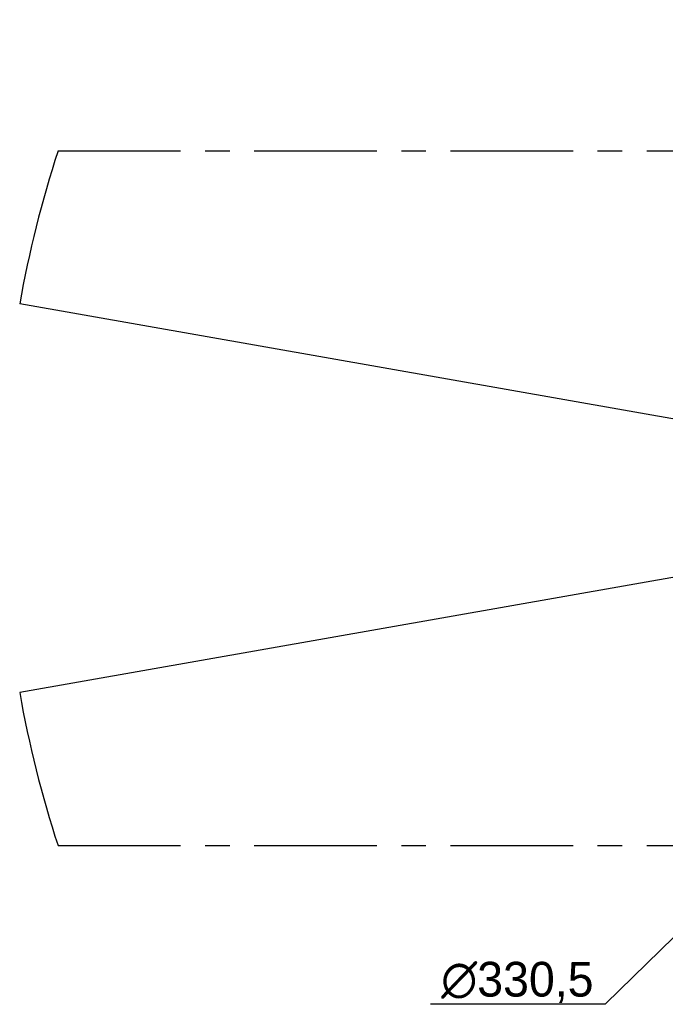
# Model space of a CAD drawing. Header units: millimetres. Extents: x -2031 to 1277, y -458 to 5880.
# Tile 54 of 62: x -1052 to -718, y 4877 to 5387. Entities that reach past the tile are written whole.
import ezdxf

# ---------------------------------------------------------------- set-up
doc = ezdxf.new("R2010")
doc.units = ezdxf.units.MM
doc.header["$LTSCALE"] = 5
doc.header["$PDSIZE"] = -1
doc.linetypes.add('CENTERX2', pattern=[20.32, 12.7, -2.54, 2.54, -2.54])
doc.layers.add('重要标记', color=1, linetype='Continuous', lineweight=25)
doc.dimstyles.new('ISO-25', dxfattribs={"dimtxt": 18, "dimasz": 12, "dimexe": 7, "dimexo": 0.625, "dimtad": 1, "dimtoh": 1, "dimtxsty": 'Standard', "dimcen": 2.5, "dimclrd": 1, "dimclre": 1, "dimclrt": 4, "dimadec": 0, "dimazin": 0, "dimtfac": 1, "dimtmove": 0, "dimatfit": 3, "dimfxl": 1, "dimarcsym": 0})

# ---------------------------------------------------------------- blocks, each defined once
blk = doc.blocks.new('*D51')
at = {"layer": 'Defpoints', "color": 0, "linetype": 'ByBlock', "transparency": 16777216}
for p in [(-572.38, 5350.58), (-1052.28, 5239.67), (-672.9, 5138.96), (-481.09, 5138.96), (-61.63, 5138.96)]:
    blk.add_point(p, dxfattribs=at)
at = {"layer": '重要标记', "color": 1, "linetype": 'ByBlock', "lineweight": -2, "transparency": 16777216}
blk.add_arc((-481.09, 5138.96), 230.46, 2.9837, 167.0163, dxfattribs=at)
at = {"layer": '重要标记', "color": 1, "linetype": 'ByBlock', "transparency": 16777216}
for points in [[(-703.71, 5190.34), (-707.63, 5191.14), (-708.06, 5178.98)], [(-248.94, 5151.01), (-252.94, 5150.9), (-250.63, 5138.96)]]:
    blk.add_solid(points, dxfattribs=at)
at = {"layer": '重要标记', "color": 4, "linetype": 'ByBlock', "transparency": 16777216, "insert": (-410.15, 5368.33), "char_height": 18, "attachment_point": 5, "rotation": 342.8143}
blk.add_mtext('170°', dxfattribs=at)

msp = doc.modelspace()

# ---------------------------------------------------------------- linework, layer by layer
at = {"color": 2, "linetype": 'CENTERX2'}
for p, q in [((-1032.455, 5318.959), (70.269, 5318.959)), ((-1032.455, 4958.959), (70.269, 4958.959))]:
    msp.add_line(p, q, dxfattribs=at)
at = {"color": 4, "linetype": 'ByBlock'}
for q in [(-1052.282, 5239.675), (-1052.282, 5038.243)]:
    msp.add_line((-481.093, 5138.959), q, dxfattribs=at)
at = {"layer": '重要标记', "color": 1, "linetype": 'ByBlock'}
for p, q in [((-748.977, 4876.928), (-607.804, 5015.016)), ((-839.602, 4876.928), (-748.977, 4876.928))]:
    msp.add_line(p, q, dxfattribs=at)
at = {"layer": '重要标记', "color": 4, "linetype": 'ByBlock'}
for start, end in [(161.919987, 170), (190, 198.080013)]:
    msp.add_arc((-481.093, 5138.959), 580, start, end, dxfattribs=at)

# ---------------------------------------------------------------- texts
at = {"layer": '重要标记', "color": 4, "linetype": 'ByBlock', "insert": (-794.602, 4888.053), "char_height": 18, "attachment_point": 5}
msp.add_mtext('∅330,5', dxfattribs=at)

# ---------------------------------------------------------------- dimensions: what is measured, and where the dimension line sits
at = {"layer": '重要标记', "color": 1, "linetype": 'ByBlock'}
dim = msp.add_angular_dim_2l(base=(-572.376, 5350.575), line1=((-61.63, 5138.959), (-672.898, 5138.959)), line2=((-481.093, 5138.959), (-1052.282, 5239.675)), dimstyle='ISO-25', dxfattribs=at)
dim.commit()
dim.dimension.update_dxf_attribs({"geometry": '*D51', "text_midpoint": (-412.998, 5359.134), "dimtype": 162})

doc.saveas('drawing.dxf')
